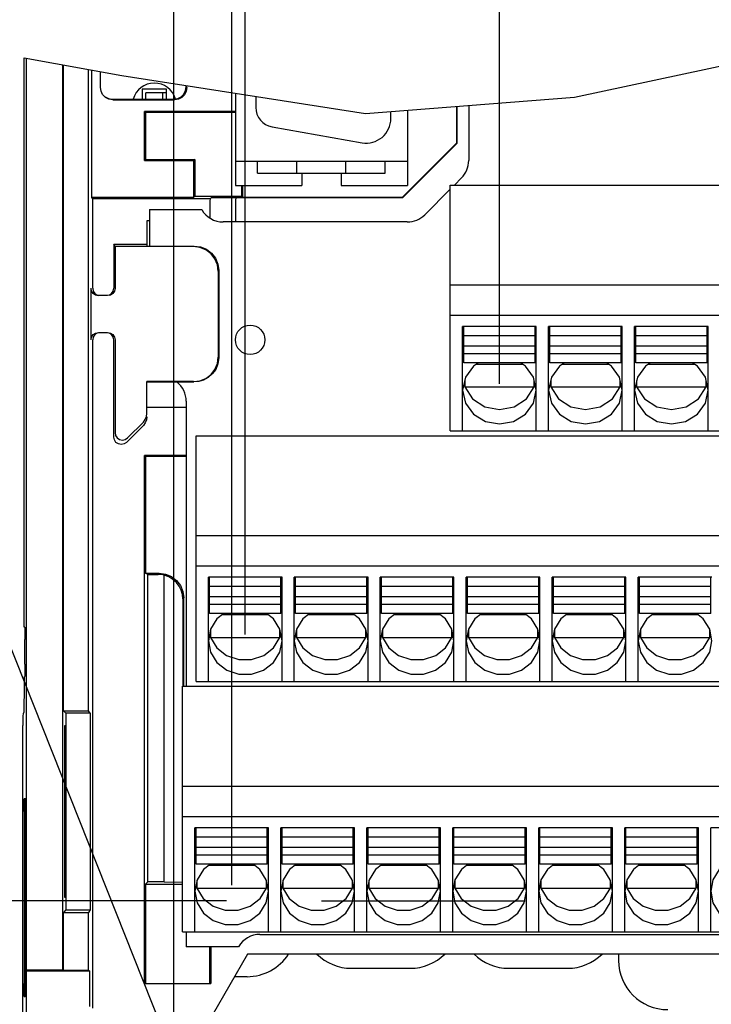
# Model space of a CAD drawing. Extents: x 41 to 410, y 12 to 287.
# Tile 11 of 19: x 182 to 210, y 95 to 135. Entities that reach past the tile are written whole.
import ezdxf

# ---------------------------------------------------------------- set-up
doc = ezdxf.new("R2010")
doc.units = 0
doc.header["$LTSCALE"] = 23.1
doc.layers.get('0').update_dxf_attribs({"linetype": 'CONTINUOUS'})
doc.layers.add('ALL_DIM', color=7, linetype='CONTINUOUS')
doc.layers.add('ALL_NOTE', color=7, linetype='CONTINUOUS')
doc.dimstyles.get("Standard").update_dxf_attribs({"dimtxt": 2.5, "dimasz": 2.5, "dimexe": 1.25, "dimexo": 0.625, "dimtad": 1, "dimcen": 2.5, "dimazin": 3, "dimtfac": 1, "dimtmove": 0, "dimatfit": 3})

# ---------------------------------------------------------------- blocks, each defined once
blk = doc.blocks.new('_OPEN')
at = {"color": 0, "linetype": 'BYBLOCK'}
for p, q in [((0, 0), (-1, 0.167)), ((-1, -0.167), (0, 0)), ((-1, 0), (0, 0))]:
    blk.add_line(p, q, dxfattribs=at)
blk = doc.blocks.new('*D21')
at = {"layer": 'ALL_DIM', "color": 2, "linetype": 'CONTINUOUS'}
for p, q in [((190.756, 99.315), (159.987, 99.315)), ((160.987, 99.315), (160.987, 85.882)), ((160.987, 72.45), (160.987, 85.882)), ((183.014, 72.45), (159.987, 72.45))]:
    blk.add_line(p, q, dxfattribs=at)
at = {"layer": 'ALL_DIM', "color": 2, "linetype": 'CONTINUOUS', "xscale": 3, "yscale": 3, "zscale": 3}
for p, rotation in [((160.987, 99.315), 90), ((160.987, 72.45), 270)]:
    blk.add_blockref('_OPEN', p, dxfattribs=dict(at, rotation=rotation))
blk = doc.blocks.new('*D23')
at = {"layer": 'ALL_DIM', "color": 2, "linetype": 'CONTINUOUS'}
for p, q in [((201.868, 120.356), (201.868, 144.008)), ((215.868, 120.356), (215.868, 144.008)), ((208.868, 143.008), (170.707, 143.008)), ((201.868, 143.008), (208.868, 143.008)), ((215.868, 143.008), (208.868, 143.008))]:
    blk.add_line(p, q, dxfattribs=at)
at = {"layer": 'ALL_DIM', "color": 2, "linetype": 'CONTINUOUS', "xscale": 3, "yscale": 3, "zscale": 3, "rotation": 180}
blk.add_blockref('_OPEN', (201.868, 143.008), dxfattribs=at)
at = {"layer": 'ALL_DIM', "color": 2, "linetype": 'CONTINUOUS', "xscale": 3, "yscale": 3, "zscale": 3}
blk.add_blockref('_OPEN', (215.868, 143.008), dxfattribs=at)
blk = doc.blocks.new('*D26')
at = {"layer": 'ALL_DIM', "color": 2, "linetype": 'CONTINUOUS'}
for p, q in [((191.518, 110.156), (191.518, 149.571)), ((223.018, 144.657), (223.018, 149.571)), ((191.518, 148.571), (207.268, 148.571)), ((223.018, 148.571), (207.268, 148.571))]:
    blk.add_line(p, q, dxfattribs=at)
at = {"layer": 'ALL_DIM', "color": 2, "linetype": 'CONTINUOUS', "xscale": 3, "yscale": 3, "zscale": 3, "rotation": 180}
blk.add_blockref('_OPEN', (191.518, 148.571), dxfattribs=at)
at = {"layer": 'ALL_DIM', "color": 2, "linetype": 'CONTINUOUS', "xscale": 3, "yscale": 3, "zscale": 3}
blk.add_blockref('_OPEN', (223.018, 148.571), dxfattribs=at)
blk = doc.blocks.new('*D27')
at = {"layer": 'ALL_DIM', "color": 2, "linetype": 'CONTINUOUS'}
for p, q in [((190.968, 99.956), (190.968, 155.723)), ((225.968, 99.956), (225.968, 155.723)), ((190.968, 154.723), (208.468, 154.723)), ((225.968, 154.723), (208.468, 154.723))]:
    blk.add_line(p, q, dxfattribs=at)
at = {"layer": 'ALL_DIM', "color": 2, "linetype": 'CONTINUOUS', "xscale": 3, "yscale": 3, "zscale": 3, "rotation": 180}
blk.add_blockref('_OPEN', (190.968, 154.723), dxfattribs=at)
at = {"layer": 'ALL_DIM', "color": 2, "linetype": 'CONTINUOUS', "xscale": 3, "yscale": 3, "zscale": 3}
blk.add_blockref('_OPEN', (225.968, 154.723), dxfattribs=at)
blk = doc.blocks.new('*D28')
at = {"layer": 'ALL_DIM', "color": 2, "linetype": 'CONTINUOUS'}
for p, q in [((188.618, 72.7), (188.618, 155.723)), ((190.968, 99.956), (190.968, 155.723)), ((188.618, 154.723), (178.946, 154.723)), ((178.946, 154.723), (189.793, 154.723)), ((195.968, 154.723), (189.793, 154.723)), ((190.968, 154.723), (195.968, 154.723))]:
    blk.add_line(p, q, dxfattribs=at)
at = {"layer": 'ALL_DIM', "color": 2, "linetype": 'CONTINUOUS', "xscale": 3, "yscale": 3, "zscale": 3}
blk.add_blockref('_OPEN', (188.618, 154.723), dxfattribs=at)
at = {"layer": 'ALL_DIM', "color": 2, "linetype": 'CONTINUOUS', "xscale": 3, "yscale": 3, "zscale": 3, "rotation": 180}
blk.add_blockref('_OPEN', (190.968, 154.723), dxfattribs=at)
blk = doc.blocks.new('*D33')
at = {"layer": 'ALL_DIM', "color": 2, "linetype": 'CONTINUOUS'}
for p, q in [((243.694, 99.315), (266.405, 99.315)), ((265.405, 99.315), (265.405, 85.882)), ((265.405, 72.45), (265.405, 85.882)), ((188.764, 72.45), (266.405, 72.45))]:
    blk.add_line(p, q, dxfattribs=at)
at = {"layer": 'ALL_DIM', "color": 2, "linetype": 'CONTINUOUS', "xscale": 3, "yscale": 3, "zscale": 3}
for p, rotation in [((265.405, 99.315), 90), ((265.405, 72.45), 270)]:
    blk.add_blockref('_OPEN', p, dxfattribs=dict(at, rotation=rotation))

msp = doc.modelspace()

# ---------------------------------------------------------------- linework, layer by layer
at = {"color": 7, "linetype": 'CONTINUOUS'}
for p, q in [((182.521, 110.45), (182.521, 133.634)), ((182.521, 133.634), (186.497, 132.911)), ((182.618, 87.074), (182.618, 133.616)), ((204.928, 132.027), (212.728, 133.692)), ((184.092, 96.502), (184.092, 133.348)), ((184.118, 107.054), (184.118, 133.344)), ((185.137, 107.054), (185.137, 133.158)), ((185.272, 127.95), (185.272, 133.134)), ((185.624, 132.424), (185.624, 133.07)), ((186.497, 132.911), (196.419, 131.366)), ((187.318, 132.35), (187.318, 131.95)), ((188.318, 132.35), (187.318, 132.35)), ((188.318, 131.95), (188.318, 132.35)), ((189.118, 132.449), (189.118, 132.503)), ((189.145, 132.423), (189.145, 132.499)), ((186.106, 131.95), (188.618, 131.95)), ((186.124, 131.923), (188.645, 131.923)), ((187.468, 131.95), (187.468, 132.2)), ((188.318, 132.2), (187.468, 132.2)), ((188.168, 131.95), (188.168, 132.2)), ((191.119, 132.191), (191.119, 128.435)), ((191.949, 132.062), (191.949, 131.609)), ((196.419, 131.366), (204.928, 132.027)), ((198.119, 131.498), (198.119, 128.435)), ((200.118, 131.654), (200.118, 130.152)), ((200.131, 131.655), (200.131, 130.147)), ((200.618, 131.693), (200.618, 129.45)), ((187.418, 129.45), (187.418, 131.45)), ((187.462, 131.406), (187.418, 131.45)), ((191.119, 131.45), (187.418, 131.45)), ((187.462, 131.406), (187.462, 129.493)), ((191.119, 131.406), (187.462, 131.406)), ((197.449, 131.16), (197.449, 131.446)), ((192.61, 130.821), (196.275, 130.175)), ((200.118, 130.152), (197.915, 127.95)), ((200.131, 130.147), (197.92, 127.937)), ((200.118, 130.152), (200.131, 130.147)), ((187.462, 129.493), (187.418, 129.45)), ((187.462, 129.493), (189.462, 129.493)), ((189.462, 129.493), (189.418, 129.45)), ((189.462, 129.493), (189.462, 127.993)), ((187.418, 129.45), (189.418, 129.45)), ((189.418, 129.45), (189.418, 127.95)), ((191.119, 129.43), (198.119, 129.43)), ((192.019, 128.93), (192.019, 129.43)), ((193.619, 128.93), (193.619, 129.43)), ((195.619, 128.93), (195.619, 129.43)), ((197.219, 128.93), (197.219, 129.43)), ((192.019, 128.93), (197.219, 128.93)), ((193.819, 128.93), (193.819, 128.435)), ((195.419, 128.93), (195.419, 128.435)), ((200.325, 128.743), (200.032, 128.45)), ((191.119, 128.435), (193.819, 128.435)), ((191.375, 127.993), (191.375, 128.435)), ((191.418, 127.95), (191.418, 128.435)), ((195.419, 128.435), (198.119, 128.435)), ((199.868, 128.286), (198.825, 127.243)), ((199.868, 118.45), (199.868, 128.45)), ((199.868, 128.45), (217.868, 128.45)), ((185.309, 127.897), (185.272, 127.95)), ((189.418, 127.95), (185.272, 127.95)), ((185.309, 124.25), (185.309, 127.897)), ((190.087, 127.897), (185.309, 127.897)), ((189.462, 127.993), (189.418, 127.95)), ((189.462, 127.993), (191.375, 127.993)), ((190.128, 127.937), (190.087, 127.897)), ((197.92, 127.937), (190.128, 127.937)), ((191.375, 127.993), (191.418, 127.95)), ((197.915, 127.95), (191.418, 127.95)), ((197.915, 127.95), (197.92, 127.937)), ((187.618, 127.45), (187.618, 125.97)), ((187.618, 127.45), (189.752, 127.45)), ((187.518, 126.99), (187.518, 125.97)), ((187.618, 126.99), (187.518, 126.99)), ((198.118, 126.95), (190.618, 126.95)), ((186.17, 126.046), (186.17, 124.25)), ((186.218, 125.95), (186.17, 126.046)), ((186.17, 126.046), (187.518, 126.046)), ((186.218, 125.95), (186.218, 124.25)), ((189.419, 125.95), (186.218, 125.95)), ((187.518, 125.97), (189.439, 125.97)), ((190.418, 124.95), (190.418, 121.449)), ((190.439, 124.971), (190.439, 121.428)), ((185.242, 122.15), (185.242, 124.25)), ((199.868, 124.384), (217.868, 124.384)), ((185.918, 123.95), (185.542, 123.95)), ((199.868, 123.15), (217.868, 123.15)), ((200.368, 118.45), (200.368, 122.689)), ((203.368, 122.689), (200.368, 122.689)), ((200.418, 121.21), (200.418, 122.683)), ((203.318, 121.21), (203.318, 122.683)), ((203.368, 118.45), (203.368, 122.689)), ((203.868, 118.45), (203.868, 122.689)), ((206.868, 122.689), (203.868, 122.689)), ((203.918, 121.21), (203.918, 122.683)), ((206.818, 121.21), (206.818, 122.683)), ((206.868, 118.45), (206.868, 122.689)), ((207.368, 118.45), (207.368, 122.689)), ((210.368, 122.689), (207.368, 122.689)), ((207.418, 121.21), (207.418, 122.683)), ((210.318, 121.21), (210.318, 122.683)), ((210.368, 118.45), (210.368, 122.689)), ((185.542, 122.45), (185.918, 122.45)), ((203.318, 122.315), (200.418, 122.315)), ((206.818, 122.315), (203.918, 122.315)), ((210.318, 122.315), (207.418, 122.315)), ((185.309, 94.95), (185.309, 122.15)), ((186.17, 118.19), (186.17, 122.15)), ((186.218, 122.15), (186.218, 118.374)), ((203.318, 121.892), (200.418, 121.892)), ((206.818, 121.892), (203.918, 121.892)), ((210.318, 121.892), (207.418, 121.892)), ((203.318, 121.578), (200.418, 121.578)), ((206.818, 121.578), (203.918, 121.578)), ((210.318, 121.578), (207.418, 121.578)), ((203.318, 121.21), (200.418, 121.21)), ((202.813, 121.153), (200.924, 121.153)), ((206.818, 121.21), (203.918, 121.21)), ((206.313, 121.153), (204.424, 121.153)), ((210.318, 121.21), (207.418, 121.21)), ((209.813, 121.153), (207.924, 121.153)), ((187.518, 119.157), (187.518, 120.45)), ((189.419, 120.45), (187.518, 120.45)), ((187.518, 120.438), (189.431, 120.438)), ((200.421, 120.349), (200.454, 120.233)), ((200.454, 120.503), (200.454, 120.233)), ((200.454, 120.233), (203.283, 120.233)), ((202.967, 119.753), (203.283, 120.233)), ((203.283, 120.233), (203.283, 120.503)), ((203.283, 120.233), (203.316, 120.349)), ((203.921, 120.349), (203.954, 120.233)), ((203.954, 120.503), (203.954, 120.233)), ((203.954, 120.233), (206.783, 120.233)), ((206.467, 119.753), (206.783, 120.233)), ((206.783, 120.233), (206.783, 120.503)), ((206.783, 120.233), (206.816, 120.349)), ((207.421, 120.349), (207.454, 120.233)), ((207.454, 120.503), (207.454, 120.233)), ((207.454, 120.233), (210.283, 120.233)), ((209.967, 119.753), (210.283, 120.233)), ((210.283, 120.233), (210.283, 120.503)), ((210.283, 120.233), (210.316, 120.349)), ((189.118, 119.65), (189.118, 108.05)), ((187.518, 119.409), (189.118, 119.409)), ((186.682, 117.978), (187.372, 118.667)), ((186.73, 118.162), (187.372, 118.803)), ((189.518, 108.25), (189.518, 118.25)), ((189.518, 118.25), (225.018, 118.25)), ((199.868, 118.45), (217.868, 118.45)), ((187.418, 95.95), (187.418, 117.45)), ((187.462, 117.406), (187.418, 117.45)), ((189.118, 117.45), (187.418, 117.45)), ((187.462, 117.406), (187.462, 112.65)), ((189.118, 117.406), (187.462, 117.406)), ((189.518, 114.184), (225.018, 114.184)), ((187.56, 112.601), (187.462, 112.65)), ((187.462, 112.65), (188.018, 112.65)), ((189.518, 112.95), (225.018, 112.95)), ((187.56, 100.091), (187.56, 112.601)), ((187.56, 112.601), (187.97, 112.601)), ((188.218, 100.091), (188.218, 112.569)), ((190.018, 108.25), (190.018, 112.489)), ((193.018, 112.489), (190.018, 112.489)), ((190.068, 111.01), (190.068, 112.483)), ((192.968, 111.01), (192.968, 112.483)), ((193.018, 108.25), (193.018, 112.489)), ((193.518, 108.25), (193.518, 112.489)), ((196.518, 112.489), (193.518, 112.489)), ((193.568, 111.01), (193.568, 112.483)), ((196.468, 111.01), (196.468, 112.483)), ((196.518, 108.25), (196.518, 112.489)), ((197.018, 108.25), (197.018, 112.489)), ((200.018, 112.489), (197.018, 112.489)), ((197.068, 111.01), (197.068, 112.483)), ((199.968, 111.01), (199.968, 112.483)), ((200.018, 108.25), (200.018, 112.489)), ((200.518, 108.25), (200.518, 112.489)), ((203.518, 112.489), (200.518, 112.489)), ((200.568, 111.01), (200.568, 112.483)), ((203.468, 111.01), (203.468, 112.483)), ((203.518, 108.25), (203.518, 112.489)), ((204.018, 108.25), (204.018, 112.489)), ((207.018, 112.489), (204.018, 112.489)), ((204.068, 111.01), (204.068, 112.483)), ((206.968, 111.01), (206.968, 112.483)), ((207.018, 108.25), (207.018, 112.489)), ((207.518, 108.25), (207.518, 112.489)), ((210.518, 112.489), (207.518, 112.489)), ((207.568, 111.01), (207.568, 112.483)), ((210.468, 111.01), (210.468, 112.483)), ((192.968, 112.115), (190.068, 112.115)), ((196.468, 112.115), (193.568, 112.115)), ((199.968, 112.115), (197.068, 112.115)), ((203.468, 112.115), (200.568, 112.115)), ((206.968, 112.115), (204.068, 112.115)), ((210.468, 112.115), (207.568, 112.115)), ((188.978, 111.609), (188.978, 108.05)), ((189.018, 108.05), (189.018, 111.65)), ((192.968, 111.692), (190.068, 111.692)), ((196.468, 111.692), (193.568, 111.692)), ((199.968, 111.692), (197.068, 111.692)), ((203.468, 111.692), (200.568, 111.692)), ((206.968, 111.692), (204.068, 111.692)), ((210.468, 111.692), (207.568, 111.692)), ((192.968, 111.378), (190.068, 111.378)), ((196.468, 111.378), (193.568, 111.378)), ((199.968, 111.378), (197.068, 111.378)), ((203.468, 111.378), (200.568, 111.378)), ((206.968, 111.378), (204.068, 111.378)), ((210.468, 111.378), (207.568, 111.378)), ((192.968, 111.01), (190.068, 111.01)), ((192.46, 110.953), (190.577, 110.953)), ((196.468, 111.01), (193.568, 111.01)), ((195.96, 110.953), (194.077, 110.953)), ((199.968, 111.01), (197.068, 111.01)), ((199.46, 110.953), (197.577, 110.953)), ((203.468, 111.01), (200.568, 111.01)), ((202.96, 110.953), (201.077, 110.953)), ((206.968, 111.01), (204.068, 111.01)), ((206.46, 110.953), (204.577, 110.953)), ((210.468, 111.01), (207.568, 111.01)), ((209.96, 110.953), (208.077, 110.953)), ((182.543, 110.45), (182.521, 110.45)), ((182.543, 110.45), (182.546, 110.425)), ((182.546, 110.425), (182.548, 110.354)), ((190.104, 110.353), (190.104, 110.033)), ((192.933, 110.033), (192.933, 110.353)), ((193.604, 110.353), (193.604, 110.033)), ((196.433, 110.033), (196.433, 110.353)), ((197.104, 110.353), (197.104, 110.033)), ((199.933, 110.033), (199.933, 110.353)), ((200.604, 110.353), (200.604, 110.033)), ((203.433, 110.033), (203.433, 110.353)), ((204.104, 110.353), (204.104, 110.033)), ((206.933, 110.033), (206.933, 110.353)), ((207.604, 110.353), (207.604, 110.033)), ((210.433, 110.033), (210.433, 110.353)), ((182.552, 108.95), (182.552, 109.95)), ((190.067, 110.162), (190.104, 110.033)), ((190.104, 110.033), (192.933, 110.033)), ((192.674, 109.613), (192.933, 110.033)), ((192.933, 110.033), (192.969, 110.162)), ((193.567, 110.162), (193.604, 110.033)), ((193.604, 110.033), (196.433, 110.033)), ((196.174, 109.613), (196.433, 110.033)), ((196.433, 110.033), (196.469, 110.162)), ((197.067, 110.162), (197.104, 110.033)), ((197.104, 110.033), (199.933, 110.033)), ((199.674, 109.613), (199.933, 110.033)), ((199.933, 110.033), (199.969, 110.162)), ((200.567, 110.162), (200.604, 110.033)), ((200.604, 110.033), (203.433, 110.033)), ((203.174, 109.613), (203.433, 110.033)), ((203.433, 110.033), (203.469, 110.162)), ((204.067, 110.162), (204.104, 110.033)), ((204.104, 110.033), (206.933, 110.033)), ((206.674, 109.613), (206.933, 110.033)), ((206.933, 110.033), (206.969, 110.162)), ((207.567, 110.162), (207.604, 110.033)), ((207.604, 110.033), (210.433, 110.033)), ((210.174, 109.613), (210.433, 110.033)), ((210.433, 110.033), (210.469, 110.162)), ((189.518, 108.25), (225.018, 108.25)), ((188.968, 98.05), (188.968, 108.05)), ((188.968, 108.05), (227.968, 108.05)), ((184.223, 106.95), (184.118, 107.054)), ((184.118, 107.054), (185.137, 107.054)), ((185.21, 106.95), (185.137, 107.054)), ((182.494, 106.95), (182.477, 106.95)), ((184.223, 106.95), (184.223, 98.95)), ((185.21, 106.95), (184.223, 106.95)), ((185.21, 106.95), (185.21, 98.95)), ((182.468, 92.352), (182.468, 106.45)), ((184.171, 99.45), (184.171, 106.45)), ((184.171, 106.45), (184.223, 106.45)), ((188.968, 103.984), (227.968, 103.984)), ((182.561, 103.473), (182.526, 103.473)), ((182.561, 95.426), (182.561, 103.473)), ((182.565, 103.471), (182.565, 95.428)), ((182.618, 103.47), (182.565, 103.471)), ((182.517, 102.95), (182.517, 95.95)), ((188.968, 102.75), (227.968, 102.75)), ((189.468, 98.05), (189.468, 102.289)), ((192.468, 102.289), (189.468, 102.289)), ((189.518, 100.81), (189.518, 102.283)), ((192.418, 100.81), (192.418, 102.283)), ((192.468, 98.05), (192.468, 102.289)), ((192.968, 98.05), (192.968, 102.289)), ((195.968, 102.289), (192.968, 102.289)), ((193.018, 100.81), (193.018, 102.283)), ((195.918, 100.81), (195.918, 102.283)), ((195.968, 98.05), (195.968, 102.289)), ((196.468, 98.05), (196.468, 102.289)), ((199.468, 102.289), (196.468, 102.289)), ((196.518, 100.81), (196.518, 102.283)), ((199.418, 100.81), (199.418, 102.283)), ((199.468, 98.05), (199.468, 102.289)), ((199.968, 98.05), (199.968, 102.289)), ((202.968, 102.289), (199.968, 102.289)), ((200.018, 100.81), (200.018, 102.283)), ((202.918, 100.81), (202.918, 102.283)), ((202.968, 98.05), (202.968, 102.289)), ((203.468, 98.05), (203.468, 102.289)), ((206.468, 102.289), (203.468, 102.289)), ((203.518, 100.81), (203.518, 102.283)), ((206.418, 100.81), (206.418, 102.283)), ((206.468, 98.05), (206.468, 102.289)), ((206.968, 98.05), (206.968, 102.289)), ((209.968, 102.289), (206.968, 102.289)), ((207.018, 100.81), (207.018, 102.283)), ((209.918, 100.81), (209.918, 102.283)), ((209.968, 98.05), (209.968, 102.289)), ((210.468, 98.05), (210.468, 102.289)), ((213.468, 102.289), (210.468, 102.289)), ((192.418, 101.915), (189.518, 101.915)), ((195.918, 101.915), (193.018, 101.915)), ((199.418, 101.915), (196.518, 101.915)), ((202.918, 101.915), (200.018, 101.915)), ((206.418, 101.915), (203.518, 101.915)), ((209.918, 101.915), (207.018, 101.915)), ((192.418, 101.492), (189.518, 101.492)), ((195.918, 101.492), (193.018, 101.492)), ((199.418, 101.492), (196.518, 101.492)), ((202.918, 101.492), (200.018, 101.492)), ((206.418, 101.492), (203.518, 101.492)), ((209.918, 101.492), (207.018, 101.492)), ((192.418, 101.178), (189.518, 101.178)), ((195.918, 101.178), (193.018, 101.178)), ((199.418, 101.178), (196.518, 101.178)), ((202.918, 101.178), (200.018, 101.178)), ((206.418, 101.178), (203.518, 101.178)), ((209.918, 101.178), (207.018, 101.178)), ((192.418, 100.81), (189.518, 100.81)), ((191.91, 100.753), (190.027, 100.753)), ((195.918, 100.81), (193.018, 100.81)), ((195.41, 100.753), (193.527, 100.753)), ((199.418, 100.81), (196.518, 100.81)), ((198.91, 100.753), (197.027, 100.753)), ((202.918, 100.81), (200.018, 100.81)), ((202.41, 100.753), (200.527, 100.753)), ((206.418, 100.81), (203.518, 100.81)), ((205.91, 100.753), (204.027, 100.753)), ((209.918, 100.81), (207.018, 100.81)), ((209.41, 100.753), (207.527, 100.753)), ((187.462, 99.993), (187.56, 100.091)), ((187.462, 99.993), (187.462, 95.95)), ((187.462, 99.993), (188.968, 99.993)), ((188.218, 100.091), (187.56, 100.091)), ((188.218, 100.091), (188.968, 100.075)), ((189.517, 99.962), (189.554, 99.833)), ((189.554, 100.153), (189.554, 99.833)), ((189.554, 99.833), (192.383, 99.833)), ((192.124, 99.413), (192.383, 99.833)), ((192.383, 99.833), (192.383, 100.153)), ((192.383, 99.833), (192.419, 99.962)), ((193.017, 99.962), (193.054, 99.833)), ((193.054, 100.153), (193.054, 99.833)), ((193.054, 99.833), (195.883, 99.833)), ((195.624, 99.413), (195.883, 99.833)), ((195.883, 99.833), (195.883, 100.153)), ((195.883, 99.833), (195.919, 99.962)), ((196.517, 99.962), (196.554, 99.833)), ((196.554, 100.153), (196.554, 99.833)), ((196.554, 99.833), (199.383, 99.833)), ((199.124, 99.413), (199.383, 99.833)), ((199.383, 99.833), (199.383, 100.153)), ((199.383, 99.833), (199.419, 99.962)), ((200.017, 99.962), (200.054, 99.833)), ((200.054, 100.153), (200.054, 99.833)), ((200.054, 99.833), (202.883, 99.833)), ((202.624, 99.413), (202.883, 99.833)), ((202.883, 99.833), (202.883, 100.153)), ((202.883, 99.833), (202.919, 99.962)), ((203.517, 99.962), (203.554, 99.833)), ((203.554, 100.153), (203.554, 99.833)), ((203.554, 99.833), (206.383, 99.833)), ((206.124, 99.413), (206.383, 99.833)), ((206.383, 99.833), (206.383, 100.153)), ((206.383, 99.833), (206.419, 99.962)), ((207.017, 99.962), (207.054, 99.833)), ((207.054, 100.153), (207.054, 99.833)), ((207.054, 99.833), (209.883, 99.833)), ((209.624, 99.413), (209.883, 99.833)), ((209.883, 99.833), (209.883, 100.153)), ((209.883, 99.833), (209.919, 99.962)), ((184.223, 99.45), (184.171, 99.45)), ((184.223, 98.95), (184.118, 98.845)), ((184.118, 96.489), (184.118, 98.845)), ((184.118, 98.845), (185.137, 98.845)), ((184.223, 98.95), (185.21, 98.95)), ((185.21, 98.95), (185.137, 98.845)), ((185.137, 96.489), (185.137, 98.845)), ((188.968, 98.05), (227.968, 98.05)), ((189.118, 98.05), (189.118, 97.45)), ((192.118, 97.95), (228.218, 97.95)), ((191.252, 97.45), (189.118, 97.45)), ((190.075, 95.95), (190.075, 97.45)), ((190.118, 97.45), (190.118, 95.95)), ((191.618, 97.15), (190.175, 94.65)), ((211.618, 97.15), (191.618, 97.15)), ((206.718, 97.15), (206.718, 96.89)), ((182.618, 96.502), (184.092, 96.502)), ((185.192, 96.45), (182.618, 96.45)), ((184.092, 96.502), (184.118, 96.489)), ((184.118, 96.489), (185.137, 96.489)), ((185.137, 96.489), (185.192, 96.45)), ((185.192, 95.011), (185.192, 96.45)), ((191.596, 96.229), (191.087, 96.229)), ((195.84, 96.571), (198.24, 96.571)), ((202.241, 96.571), (204.641, 96.571)), ((187.418, 95.95), (190.118, 95.95)), ((182.526, 95.426), (182.561, 95.426)), ((182.618, 95.429), (182.565, 95.428))]:
    msp.add_line(p, q, dxfattribs=at)
at = {"color": 2, "linetype": 'CONTINUOUS'}
msp.add_line((194.618, 99.315), (202.922, 99.315), dxfattribs=at)
at = {"color": 7, "linetype": 'CONTINUOUS'}
for points in [[(185.715, 132.137), (185.649, 132.269), (185.624, 132.424)], [(188.618, 131.95), (188.773, 131.974), (188.912, 132.045), (189.023, 132.156), (189.094, 132.295), (189.118, 132.449)], [(189.145, 132.423), (189.12, 132.269), (189.049, 132.129), (188.938, 132.019), (188.799, 131.948), (188.645, 131.923)], [(186.124, 131.923), (185.97, 131.948), (185.83, 132.019), (185.715, 132.137)], [(185.812, 132.045), (185.951, 131.974), (186.106, 131.95)], [(190.418, 124.95), (190.384, 125.209), (190.284, 125.45), (190.126, 125.657), (189.918, 125.816), (189.677, 125.915), (189.419, 125.95)], [(189.439, 125.97), (189.698, 125.936), (189.939, 125.837), (190.146, 125.678), (190.305, 125.471), (190.405, 125.229), (190.439, 124.971)], [(185.542, 123.95), (185.427, 123.972), (185.33, 124.037), (185.265, 124.135), (185.242, 124.25)], [(185.309, 124.25), (185.332, 124.135), (185.397, 124.037), (185.494, 123.972), (185.544, 123.962)], [(186.218, 124.25), (186.196, 124.135), (186.13, 124.037), (186.033, 123.972), (185.918, 123.95)], [(185.985, 123.972), (186.082, 124.037), (186.148, 124.135), (186.17, 124.25)], [(185.242, 122.15), (185.265, 122.264), (185.33, 122.362), (185.427, 122.427), (185.542, 122.45)], [(185.494, 122.427), (185.397, 122.362), (185.332, 122.264), (185.309, 122.15)], [(186.17, 122.15), (186.148, 122.264), (186.082, 122.362), (185.985, 122.427), (185.917, 122.44)], [(185.918, 122.45), (186.033, 122.427), (186.13, 122.362), (186.196, 122.264), (186.218, 122.15)], [(189.419, 120.45), (189.677, 120.484), (189.918, 120.583), (190.126, 120.742), (190.284, 120.949), (190.384, 121.191), (190.418, 121.449)], [(190.439, 121.428), (190.408, 121.181), (190.317, 120.95)], [(201.017, 121.21), (200.808, 121.082), (200.483, 120.634), (200.368, 120.106)], [(203.368, 120.106), (203.254, 120.634), (202.929, 121.082), (202.72, 121.21)], [(204.517, 121.21), (204.308, 121.082), (203.983, 120.634), (203.868, 120.106)], [(206.868, 120.106), (206.754, 120.634), (206.429, 121.082), (206.22, 121.21)], [(208.017, 121.21), (207.808, 121.082), (207.483, 120.634), (207.368, 120.106)], [(210.368, 120.106), (210.254, 120.634), (209.929, 121.082), (209.72, 121.21)], [(190.317, 120.95), (190.18, 120.763), (190.011, 120.618), (189.823, 120.516), (189.627, 120.457), (189.431, 120.438)], [(200.454, 120.233), (200.77, 119.753), (201.269, 119.428), (201.868, 119.313), (202.467, 119.428), (202.967, 119.753)], [(203.954, 120.233), (204.27, 119.753), (204.769, 119.428), (205.368, 119.313), (205.967, 119.428), (206.467, 119.753)], [(207.454, 120.233), (207.77, 119.753), (208.269, 119.428), (208.868, 119.313), (209.467, 119.428), (209.967, 119.753)], [(200.368, 120.106), (200.483, 119.578), (200.808, 119.13), (201.294, 118.831), (201.868, 118.726), (202.442, 118.831), (202.929, 119.13), (203.254, 119.578), (203.368, 120.106)], [(203.868, 120.106), (203.983, 119.578), (204.308, 119.13), (204.794, 118.831), (205.368, 118.726), (205.942, 118.831), (206.429, 119.13), (206.754, 119.578), (206.868, 120.106)], [(207.368, 120.106), (207.483, 119.578), (207.808, 119.13), (208.294, 118.831), (208.868, 118.726), (209.442, 118.831), (209.929, 119.13), (210.254, 119.578), (210.368, 120.106)], [(187.372, 118.803), (187.451, 118.907), (187.501, 119.027), (187.518, 119.157)], [(187.518, 119.021), (187.501, 118.892), (187.451, 118.771), (187.372, 118.667)], [(186.218, 118.374), (186.241, 118.259), (186.306, 118.162), (186.404, 118.097), (186.518, 118.074), (186.633, 118.097), (186.73, 118.162)], [(186.682, 117.978), (186.585, 117.913), (186.47, 117.89), (186.356, 117.913), (186.258, 117.978), (186.193, 118.075), (186.17, 118.19)], [(188.018, 112.65), (188.277, 112.615), (188.518, 112.516), (188.725, 112.357), (188.884, 112.15), (188.984, 111.908), (189.018, 111.65)], [(188.218, 112.569), (188.096, 112.593), (187.97, 112.601)], [(188.978, 111.609), (188.962, 111.783), (188.915, 111.956), (188.833, 112.122), (188.721, 112.272), (188.579, 112.4), (188.412, 112.501), (188.218, 112.569)], [(190.651, 111.01), (190.369, 110.793), (190.109, 110.378), (190.018, 109.906)], [(193.018, 109.906), (192.928, 110.378), (192.667, 110.793), (192.386, 111.01)], [(194.151, 111.01), (193.869, 110.793), (193.609, 110.378), (193.518, 109.906)], [(196.518, 109.906), (196.428, 110.378), (196.167, 110.793), (195.886, 111.01)], [(197.651, 111.01), (197.369, 110.793), (197.109, 110.378), (197.018, 109.906)], [(200.018, 109.906), (199.928, 110.378), (199.667, 110.793), (199.386, 111.01)], [(201.151, 111.01), (200.869, 110.793), (200.609, 110.378), (200.518, 109.906)], [(203.518, 109.906), (203.428, 110.378), (203.167, 110.793), (202.886, 111.01)], [(204.651, 111.01), (204.369, 110.793), (204.109, 110.378), (204.018, 109.906)], [(207.018, 109.906), (206.928, 110.378), (206.667, 110.793), (206.386, 111.01)], [(208.151, 111.01), (207.869, 110.793), (207.609, 110.378), (207.518, 109.906)], [(210.518, 109.906), (210.428, 110.378), (210.167, 110.793), (209.886, 111.01)], [(182.548, 110.354), (182.55, 110.243), (182.552, 110.104), (182.552, 109.95)], [(190.018, 109.906), (190.109, 109.434), (190.369, 109.019), (190.768, 108.711), (191.258, 108.547), (191.779, 108.547), (192.268, 108.711), (192.667, 109.019), (192.928, 109.434), (193.018, 109.906)], [(190.104, 110.033), (190.363, 109.613), (190.763, 109.3), (191.256, 109.134), (191.781, 109.134), (192.273, 109.3), (192.674, 109.613)], [(193.518, 109.906), (193.609, 109.434), (193.869, 109.019), (194.268, 108.711), (194.758, 108.547), (195.279, 108.547), (195.768, 108.711), (196.167, 109.019), (196.428, 109.434), (196.518, 109.906)], [(193.604, 110.033), (193.863, 109.613), (194.263, 109.3), (194.756, 109.134), (195.281, 109.134), (195.773, 109.3), (196.174, 109.613)], [(197.018, 109.906), (197.109, 109.434), (197.369, 109.019), (197.768, 108.711), (198.258, 108.547), (198.779, 108.547), (199.268, 108.711), (199.667, 109.019), (199.928, 109.434), (200.018, 109.906)], [(197.104, 110.033), (197.363, 109.613), (197.763, 109.3), (198.256, 109.134), (198.781, 109.134), (199.273, 109.3), (199.674, 109.613)], [(200.518, 109.906), (200.609, 109.434), (200.869, 109.019), (201.268, 108.711), (201.758, 108.547), (202.279, 108.547), (202.768, 108.711), (203.167, 109.019), (203.428, 109.434), (203.518, 109.906)], [(200.604, 110.033), (200.863, 109.613), (201.263, 109.3), (201.756, 109.134), (202.281, 109.134), (202.773, 109.3), (203.174, 109.613)], [(204.018, 109.906), (204.109, 109.434), (204.369, 109.019), (204.768, 108.711), (205.258, 108.547), (205.779, 108.547), (206.268, 108.711), (206.667, 109.019), (206.928, 109.434), (207.018, 109.906)], [(204.104, 110.033), (204.363, 109.613), (204.763, 109.3), (205.256, 109.134), (205.781, 109.134), (206.273, 109.3), (206.674, 109.613)], [(207.518, 109.906), (207.609, 109.434), (207.869, 109.019), (208.268, 108.711), (208.758, 108.547), (209.279, 108.547), (209.768, 108.711), (210.167, 109.019), (210.428, 109.434), (210.518, 109.906)], [(207.604, 110.033), (207.863, 109.613), (208.263, 109.3), (208.756, 109.134), (209.281, 109.134), (209.773, 109.3), (210.174, 109.613)], [(182.552, 108.95), (182.552, 108.795), (182.55, 108.656), (182.548, 108.545)], [(182.521, 108.45), (182.52, 108.061), (182.517, 107.7), (182.513, 107.389), (182.508, 107.151), (182.501, 107.001), (182.494, 106.95)], [(182.548, 108.545), (182.546, 108.474), (182.543, 108.45)], [(182.472, 106.865), (182.471, 106.803), (182.47, 106.727), (182.469, 106.641), (182.468, 106.45)], [(182.477, 106.95), (182.475, 106.94), (182.474, 106.911), (182.472, 106.865)], [(182.517, 102.95), (182.517, 103.108), (182.518, 103.256), (182.52, 103.374), (182.523, 103.448), (182.526, 103.473)], [(190.101, 100.81), (189.819, 100.593), (189.559, 100.178), (189.468, 99.706)], [(192.468, 99.706), (192.378, 100.178), (192.117, 100.593), (191.836, 100.81)], [(193.601, 100.81), (193.319, 100.593), (193.059, 100.178), (192.968, 99.706)], [(195.968, 99.706), (195.878, 100.178), (195.617, 100.593), (195.336, 100.81)], [(197.101, 100.81), (196.819, 100.593), (196.559, 100.178), (196.468, 99.706)], [(199.468, 99.706), (199.378, 100.178), (199.117, 100.593), (198.836, 100.81)], [(200.601, 100.81), (200.319, 100.593), (200.059, 100.178), (199.968, 99.706)], [(202.968, 99.706), (202.878, 100.178), (202.617, 100.593), (202.336, 100.81)], [(204.101, 100.81), (203.819, 100.593), (203.559, 100.178), (203.468, 99.706)], [(206.468, 99.706), (206.378, 100.178), (206.117, 100.593), (205.836, 100.81)], [(207.601, 100.81), (207.319, 100.593), (207.059, 100.178), (206.968, 99.706)], [(209.968, 99.706), (209.878, 100.178), (209.617, 100.593), (209.336, 100.81)], [(211.101, 100.81), (210.819, 100.593), (210.559, 100.178), (210.468, 99.706)], [(189.554, 99.833), (189.813, 99.413), (190.213, 99.1), (190.706, 98.934), (191.231, 98.934), (191.723, 99.1), (192.124, 99.413)], [(193.054, 99.833), (193.313, 99.413), (193.713, 99.1), (194.206, 98.934), (194.731, 98.934), (195.223, 99.1), (195.624, 99.413)], [(196.554, 99.833), (196.813, 99.413), (197.213, 99.1), (197.706, 98.934), (198.231, 98.934), (198.723, 99.1), (199.124, 99.413)], [(200.054, 99.833), (200.313, 99.413), (200.713, 99.1), (201.206, 98.934), (201.731, 98.934), (202.223, 99.1), (202.624, 99.413)], [(203.554, 99.833), (203.813, 99.413), (204.213, 99.1), (204.706, 98.934), (205.231, 98.934), (205.723, 99.1), (206.124, 99.413)], [(207.054, 99.833), (207.313, 99.413), (207.713, 99.1), (208.206, 98.934), (208.731, 98.934), (209.223, 99.1), (209.624, 99.413)], [(189.468, 99.706), (189.559, 99.234), (189.819, 98.819), (190.218, 98.511), (190.708, 98.347), (191.229, 98.347), (191.718, 98.511), (192.117, 98.819), (192.378, 99.234), (192.468, 99.706)], [(192.968, 99.706), (193.059, 99.234), (193.319, 98.819), (193.718, 98.511), (194.208, 98.347), (194.729, 98.347), (195.218, 98.511), (195.617, 98.819), (195.878, 99.234), (195.968, 99.706)], [(196.468, 99.706), (196.559, 99.234), (196.819, 98.819), (197.218, 98.511), (197.708, 98.347), (198.229, 98.347), (198.718, 98.511), (199.117, 98.819), (199.378, 99.234), (199.468, 99.706)], [(199.968, 99.706), (200.059, 99.234), (200.319, 98.819), (200.718, 98.511), (201.208, 98.347), (201.729, 98.347), (202.218, 98.511), (202.617, 98.819), (202.878, 99.234), (202.968, 99.706)], [(203.468, 99.706), (203.559, 99.234), (203.819, 98.819), (204.218, 98.511), (204.708, 98.347), (205.229, 98.347), (205.718, 98.511), (206.117, 98.819), (206.378, 99.234), (206.468, 99.706)], [(206.968, 99.706), (207.059, 99.234), (207.319, 98.819), (207.718, 98.511), (208.208, 98.347), (208.729, 98.347), (209.218, 98.511), (209.617, 98.819), (209.878, 99.234), (209.968, 99.706)], [(210.468, 99.706), (210.559, 99.234), (210.819, 98.819), (211.218, 98.511), (211.708, 98.347), (212.229, 98.347), (212.718, 98.511), (213.117, 98.819), (213.378, 99.234), (213.468, 99.706)], [(182.526, 95.426), (182.523, 95.451), (182.52, 95.525), (182.518, 95.644), (182.517, 95.791), (182.517, 95.95)]]:
    msp.add_lwpolyline(points, dxfattribs=at)
msp.add_circle((191.718, 122.15), 0.6, dxfattribs=at)
for centre, radius, start, end in [((187.818, 131.7), 0.9, 16.3636, 163.863), ((192.749, 131.609), 0.8, 180, 260), ((196.449, 131.16), 1, 260, 360), ((199.618, 129.45), 1, 314.9896, 359.9895), ((202.118, 127.45), 12.04, 177.8693, 181.6167), ((202.118, 127.37), 11, 177.025, 182.1976), ((190.618, 127.95), 1, 210, 270), ((198.118, 127.949), 1, 270.0105, 315.0104), ((188.118, 119.65), 1, 360, 52.3099), ((192.118, 96.95), 1, 90, 150), ((191.596, 98.229), 2, 270, 327.2957), ((195.84, 98.571), 2, 225.307, 270), ((198.24, 98.571), 2, 270, 314.693), ((202.241, 98.571), 2, 225.307, 270), ((204.641, 98.571), 2, 270, 314.693), ((208.718, 96.89), 2, 180, 270)]:
    msp.add_arc(centre, radius, start, end, dxfattribs=at)
at = {"layer": 'ALL_NOTE', "color": 2, "linetype": 'CONTINUOUS'}
msp.add_line((189.745, 90.106), (177.173, 121.68), dxfattribs=at)

# ---------------------------------------------------------------- dimensions: what is measured, and where the dimension line sits
at = {"layer": 'ALL_DIM', "color": 2, "linetype": 'CONTINUOUS'}
dim = msp.add_linear_dim(base=(190.968, 154.723), p1=(188.618, 72.7), p2=(190.968, 99.956), dimstyle='Standard', dxfattribs=at)
dim.commit()
dim.dimension.update_dxf_attribs({"geometry": '*D28', "text_midpoint": (178.946, 155.348), "dimtype": 128})
for base, p1, p2, angle, picture, middle in [((190.968, 154.723), (225.968, 99.956), (190.968, 99.956), 180, '*D27', (200.069, 155.348)), ((191.518, 148.571), (223.018, 144.657), (191.518, 110.156), 180, '*D26', (197.931, 149.196)), ((201.868, 143.008), (215.868, 120.356), (201.868, 120.356), 180, '*D23', (170.707, 143.633)), ((160.987324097, 99.314546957), (183.014234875, 72.449546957), (190.755899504, 99.314546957), 90, '*D21', (160.362324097, 81.690752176)), ((265.404624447, 72.449546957), (243.693888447, 99.314546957), (188.764234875, 72.449546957), 270, '*D33', (264.779624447, 82.134774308))]:
    dim = msp.add_linear_dim(base=base, p1=p1, p2=p2, angle=angle, dimstyle='Standard', dxfattribs=at)
    dim.commit()
    dim.dimension.update_dxf_attribs({"geometry": picture, "text_midpoint": middle, "dimtype": 128})

doc.saveas('drawing.dxf')
